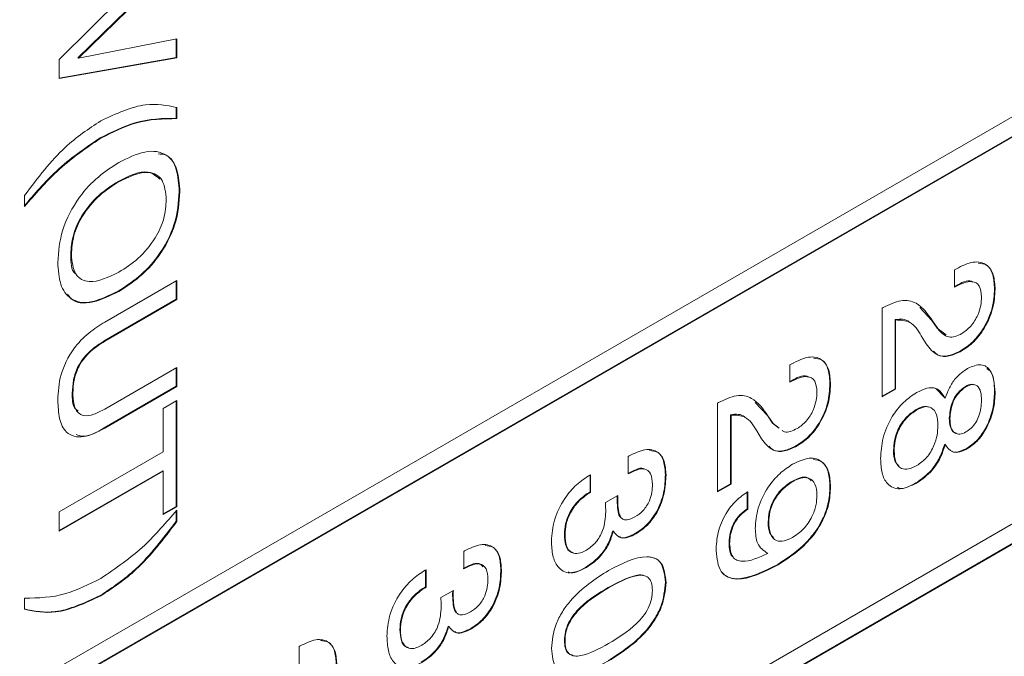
# Model space of a CAD drawing. Header units: millimetres. Extents: x 22 to 278, y 61 to 167.
# Tile 55 of 148: x 204.72 to 210.64, y 89.65 to 93.48. Entities that reach past the tile are written whole.
import ezdxf

# ---------------------------------------------------------------- set-up
doc = ezdxf.new("R2010")
doc.units = ezdxf.units.MM
doc.layers.get('0').update_dxf_attribs({"lineweight": 15})

msp = doc.modelspace()

# ---------------------------------------------------------------- linework, layer by layer
for p, q in [((193.6752, 83.0774), (215.843, 95.8746)), ((215.8394, 95.7542), (193.6716, 82.957)), ((215.843, 95.7521), (193.6752, 82.9549)), ((204.9535, 93.2418), (205.6606, 93.9431)), ((205.6571, 93.8293), (205.0651, 93.2514)), ((205.6606, 93.8273), (205.0687, 93.2494)), ((193.6752, 80.6278), (215.843, 93.425)), ((205.0687, 93.2494), (205.6606, 93.3662)), ((205.6571, 93.3655), (205.6571, 93.2542)), ((205.6606, 93.3662), (205.6606, 93.2522)), ((215.8394, 93.3046), (193.6716, 80.5074)), ((215.843, 93.3025), (193.6752, 80.5053)), ((205.6571, 93.2542), (204.9535, 93.1293)), ((205.6606, 93.2522), (204.9535, 93.1266)), ((204.9535, 93.1266), (204.9535, 93.2418)), ((205.0651, 93.2514), (205.0687, 93.2494)), ((205.6571, 93.2542), (205.6606, 93.2522)), ((205.6571, 92.9551), (205.6571, 92.8878)), ((205.6606, 92.953), (205.6606, 92.8858)), ((205.6571, 92.8878), (205.6606, 92.8858)), ((205.199, 92.7699), (205.2025, 92.7679)), ((205.3081, 92.5084), (205.3116, 92.5063)), ((204.745, 92.3572), (204.745, 92.4244)), ((205.6752, 92.4473), (205.6787, 92.4453)), ((205.0225, 92.0705), (205.026, 92.0685)), ((210.3384, 91.9762), (210.3502, 91.9829)), ((210.3384, 91.8715), (210.3384, 91.9762)), ((205.2279, 91.6624), (205.6606, 91.9122)), ((205.6571, 91.9102), (205.6571, 91.7991)), ((205.6606, 91.9122), (205.6606, 91.7971)), ((210.3428, 91.8781), (210.3384, 91.8756)), ((210.3463, 91.8761), (210.3384, 91.8715)), ((210.3428, 91.8781), (210.3463, 91.8761)), ((205.3081, 91.8489), (205.3116, 91.8468)), ((210.5796, 91.8614), (210.5832, 91.8593)), ((205.6571, 91.7991), (205.2234, 91.5487)), ((205.6606, 91.7971), (205.2269, 91.5467)), ((205.6571, 91.7991), (205.6606, 91.7971)), ((209.9033, 91.7459), (209.9088, 91.7491)), ((209.9033, 91.212), (209.9033, 91.7459)), ((210.1299, 91.7494), (210.2028, 91.6717)), ((209.9813, 91.6766), (209.9813, 91.2611)), ((209.9813, 91.6766), (209.9848, 91.6746)), ((209.9848, 91.6746), (209.9848, 91.2591)), ((210.2028, 91.6717), (210.2344, 91.6247)), ((210.2028, 91.6717), (210.2064, 91.6696)), ((210.2064, 91.6696), (210.238, 91.6226)), ((210.1681, 91.5306), (210.139, 91.5789)), ((210.2344, 91.6247), (210.2877, 91.5852)), ((210.2344, 91.6247), (210.238, 91.6226)), ((205.2234, 91.5487), (205.2269, 91.5467)), ((210.3781, 91.4902), (210.3816, 91.4881)), ((209.3485, 91.4047), (209.3602, 91.4115)), ((209.3485, 91.3), (209.3485, 91.4047)), ((205.2269, 91.1384), (205.6606, 91.3888)), ((205.6571, 91.3868), (205.6571, 91.2757)), ((205.6606, 91.3888), (205.6606, 91.2736)), ((209.3528, 91.3066), (209.3485, 91.3041)), ((209.3564, 91.3046), (209.3485, 91.3)), ((209.3528, 91.3066), (209.3564, 91.3046)), ((209.5897, 91.2899), (209.5932, 91.2879)), ((205.0316, 91.2344), (205.0351, 91.2323)), ((205.6571, 91.2757), (205.2243, 91.0259)), ((205.6606, 91.2736), (205.2279, 91.0238)), ((205.6571, 91.2757), (205.6606, 91.2736)), ((209.9813, 91.2611), (209.9033, 91.2161)), ((209.9848, 91.2591), (209.9033, 91.212)), ((209.9813, 91.2611), (209.9848, 91.2591)), ((210.2249, 91.264), (210.2799, 91.2062)), ((210.4044, 91.2751), (210.4079, 91.273)), ((210.5796, 91.241), (210.5832, 91.2389)), ((205.579, 91.1428), (205.6606, 91.1899)), ((205.6571, 91.1879), (205.6571, 90.5534)), ((205.6606, 91.1899), (205.6606, 90.5513)), ((208.9133, 91.1744), (208.9188, 91.1776)), ((208.9133, 90.6405), (208.9133, 91.1744)), ((209.1399, 91.1779), (209.2129, 91.1002)), ((210.2799, 91.2062), (210.2834, 91.2041)), ((205.579, 90.8811), (205.579, 91.1428)), ((208.9914, 91.1051), (208.9914, 90.6897)), ((208.9914, 91.1051), (208.9949, 91.1031)), ((208.9949, 91.1031), (208.9949, 90.6876)), ((210.1082, 91.1355), (210.1118, 91.1335)), ((209.2129, 91.1002), (209.2445, 91.0532)), ((209.2129, 91.1002), (209.2164, 91.0982)), ((209.2164, 91.0982), (209.248, 91.0511)), ((209.2445, 91.0532), (209.2801, 91.0268)), ((209.2445, 91.0532), (209.248, 91.0511)), ((209.248, 91.0511), (209.2836, 91.0248)), ((210.3077, 91.0831), (210.3112, 91.0811)), ((205.2243, 91.0259), (205.2279, 91.0238)), ((209.1782, 90.9591), (209.149, 91.0074)), ((210.2799, 90.9268), (210.2834, 90.9247)), ((204.9535, 90.52), (205.579, 90.8811)), ((209.3881, 90.9187), (209.3917, 90.9167)), ((209.9722, 90.8902), (209.9758, 90.8881)), ((210.4145, 90.904), (210.418, 90.902)), ((208.3766, 90.8541), (208.3814, 90.8569)), ((208.3766, 90.7494), (208.3766, 90.8541)), ((205.5755, 90.768), (204.9535, 90.4089)), ((205.579, 90.7659), (204.9535, 90.4048)), ((205.5755, 90.768), (205.579, 90.7659)), ((205.579, 90.5042), (205.579, 90.7659)), ((208.145, 90.7414), (208.15, 90.7442)), ((208.1465, 90.7422), (208.1465, 90.6416)), ((208.15, 90.7442), (208.15, 90.6395)), ((208.5997, 90.7446), (208.6033, 90.7425)), ((208.9914, 90.6897), (208.9133, 90.6446)), ((208.9949, 90.6876), (208.9133, 90.6405)), ((208.9914, 90.6897), (208.9949, 90.6876)), ((209.3605, 90.7039), (209.364, 90.7018)), ((210.1072, 90.6953), (210.1108, 90.6932)), ((208.1465, 90.6416), (208.15, 90.6395)), ((209.0911, 90.6425), (209.0911, 90.5379)), ((209.0946, 90.6405), (209.0946, 90.5358)), ((209.5897, 90.6729), (209.5932, 90.6709)), ((208.2385, 90.5762), (208.314, 90.6192)), ((208.239, 90.5726), (208.2385, 90.5762)), ((208.3096, 90.5881), (208.3132, 90.586)), ((204.9535, 90.4048), (204.9535, 90.52)), ((205.6571, 90.5534), (205.579, 90.5083)), ((205.6606, 90.5513), (205.579, 90.5042)), ((205.6571, 90.5534), (205.6606, 90.5513)), ((205.6571, 90.5266), (205.6571, 90.4649)), ((205.6606, 90.5304), (205.6606, 90.4628)), ((209.0911, 90.5379), (209.0946, 90.5358)), ((205.6571, 90.4649), (205.6606, 90.4628)), ((209.218, 90.4603), (209.2215, 90.4583)), ((208.283, 90.4054), (208.2865, 90.4033)), ((208.4187, 90.3905), (208.4222, 90.3884)), ((207.9923, 90.3838), (207.9959, 90.3818)), ((207.3867, 90.2826), (207.3915, 90.2854)), ((207.3867, 90.178), (207.3867, 90.2826)), ((208.9823, 90.3301), (208.9858, 90.3281)), ((209.2122, 90.2728), (209.2157, 90.2707)), ((207.1551, 90.1699), (207.16, 90.1727)), ((207.1565, 90.1707), (207.1565, 90.0701)), ((207.16, 90.1727), (207.16, 90.0681)), ((207.6098, 90.1731), (207.6133, 90.1711)), ((208.1208, 90.1871), (208.1244, 90.1851)), ((209.2754, 90.2046), (209.2789, 90.2025)), ((208.5997, 90.098), (208.6033, 90.096)), ((207.1565, 90.0701), (207.16, 90.0681)), ((207.2486, 90.0047), (207.3241, 90.0478)), ((208.2545, 90.0654), (208.2581, 90.0634)), ((204.745, 89.9343), (204.745, 90.0018)), ((205.199, 90.0167), (205.2025, 90.0147)), ((207.249, 90.0011), (207.2486, 90.0047)), ((207.3197, 90.0166), (207.3232, 90.0146)), ((207.0024, 89.8123), (207.0059, 89.8103)), ((207.2931, 89.8339), (207.2966, 89.8318)), ((207.4288, 89.819), (207.4323, 89.817)), ((207.9923, 89.7465), (207.9959, 89.7445)), ((206.3967, 89.7112), (206.4015, 89.7139)), ((206.3967, 89.6065), (206.3967, 89.7112))]:
    msp.add_line(p, q)
for points, knots in [([(205.2025, 92.8726), (205.2955, 92.9156), (205.4617, 92.9925), (205.5998, 92.9651), (205.6606, 92.953)], [0, 0, 0, 0, 0.55912, 1, 1, 1, 1]), ([(205.6571, 92.8878), (205.5758, 92.887), (205.4306, 92.8855), (205.2698, 92.8052), (205.199, 92.7699)], [0, 0, 0, 0, 0.55994, 1, 1, 1, 1]), ([(205.6606, 92.8858), (205.5793, 92.8849), (205.4342, 92.8834), (205.2733, 92.8032), (205.2025, 92.7679)], [0, 0, 0, 0, 0.55994, 1, 1, 1, 1]), ([(204.745, 92.4244), (204.8236, 92.5283), (204.9639, 92.7138), (205.1296, 92.824), (205.2025, 92.8726)], [0, 0, 0, 0, 0.559746, 1, 1, 1, 1]), ([(205.199, 92.7699), (205.1091, 92.7089), (204.9483, 92.5997), (204.8047, 92.4328), (204.7415, 92.3593)], [0, 0, 0, 0, 0.55939, 1, 1, 1, 1]), ([(205.2025, 92.7679), (205.1126, 92.7068), (204.9518, 92.5976), (204.8083, 92.4307), (204.745, 92.3572)], [0, 0, 0, 0, 0.55939, 1, 1, 1, 1]), ([(205.3116, 92.6215), (205.3645, 92.6481), (205.47, 92.7012), (205.6004, 92.6834), (205.6703, 92.5842), (205.6759, 92.4917), (205.6787, 92.4453)], [0, 0, 0, 0, 0.280656, 0.559563, 0.779404, 1, 1, 1, 1]), ([(205.5482, 92.6736), (205.5649, 92.6727), (205.618, 92.6698), (205.6655, 92.5834), (205.672, 92.4927), (205.6752, 92.4473)], [0, 0, 0, 0, 0.185687, 0.592146, 1, 1, 1, 1]), ([(204.9444, 92.0214), (204.9491, 92.0855), (204.9584, 92.2133), (205.0604, 92.4078), (205.1873, 92.5421), (205.2701, 92.595), (205.3116, 92.6215)], [0, 0, 0, 0, 0.2799747, 0.5585368, 0.7789397, 1, 1, 1, 1]), ([(205.5585, 92.5218), (205.5361, 92.5406), (205.4739, 92.5925), (205.3727, 92.5412), (205.3081, 92.5084)], [0, 0, 0, 0, 0.360267, 1, 1, 1, 1]), ([(205.5972, 92.3982), (205.5929, 92.4414), (205.5844, 92.5277), (205.4759, 92.5855), (205.374, 92.5364), (205.3116, 92.5063)], [0, 0, 0, 0, 0.280387, 0.559941, 1, 1, 1, 1]), ([(205.3081, 92.5084), (205.2688, 92.4832), (205.1905, 92.4331), (205.0901, 92.3156), (205.0299, 92.182), (205.025, 92.1077), (205.0225, 92.0705)], [0, 0, 0, 0, 0.280915, 0.560221, 0.779754, 1, 1, 1, 1]), ([(205.3116, 92.5063), (205.2723, 92.4812), (205.1941, 92.431), (205.0937, 92.3136), (205.0334, 92.1799), (205.0285, 92.1057), (205.026, 92.0685)], [0, 0, 0, 0, 0.280915, 0.560221, 0.779754, 1, 1, 1, 1]), ([(205.6752, 92.4473), (205.6706, 92.3833), (205.6614, 92.2557), (205.559, 92.0616), (205.4322, 91.9278), (205.3495, 91.8752), (205.3081, 91.8489)], [0, 0, 0, 0, 0.279949, 0.558467, 0.77891, 1, 1, 1, 1]), ([(205.6787, 92.4453), (205.6741, 92.3813), (205.6649, 92.2536), (205.5625, 92.0596), (205.4357, 91.9258), (205.353, 91.8732), (205.3116, 91.8468)], [0, 0, 0, 0, 0.279949, 0.558467, 0.77891, 1, 1, 1, 1]), ([(205.3116, 91.962), (205.3508, 91.987), (205.4288, 92.037), (205.5293, 92.1536), (205.5897, 92.2869), (205.5947, 92.3611), (205.5972, 92.3982)], [0, 0, 0, 0, 0.28094, 0.560286, 0.779784, 1, 1, 1, 1]), ([(205.0225, 92.0705), (205.0227, 92.0217), (205.0229, 91.968), (205.054, 91.9518), (205.0568, 91.9503)], [0, 0, 0, 0, 0.908722, 1, 1, 1, 1]), ([(205.026, 92.0685), (205.0303, 92.0254), (205.039, 91.9394), (205.1479, 91.8831), (205.2495, 91.9321), (205.3116, 91.962)], [0, 0, 0, 0, 0.280273, 0.559939, 1, 1, 1, 1]), ([(205.3116, 91.8468), (205.2588, 91.8202), (205.1535, 91.7671), (205.0233, 91.7844), (204.953, 91.8828), (204.9473, 91.9751), (204.9444, 92.0214)], [0, 0, 0, 0, 0.280679, 0.559635, 0.779405, 1, 1, 1, 1]), ([(210.3502, 91.9829), (210.3845, 91.9999), (210.4529, 92.0337), (210.5346, 92.0154), (210.5778, 91.9493), (210.5814, 91.8894), (210.5832, 91.8593)], [0, 0, 0, 0, 0.280451, 0.559362, 0.779308, 1, 1, 1, 1]), ([(210.4809, 92.0164), (210.4986, 92.0149), (210.5396, 92.0114), (210.5738, 91.9501), (210.5777, 91.891), (210.5796, 91.8614)], [0, 0, 0, 0, 0.272854, 0.635811, 1, 1, 1, 1]), ([(210.4495, 91.9018), (210.4464, 91.904), (210.4207, 91.9219), (210.3793, 91.8986), (210.3428, 91.8781)], [0, 0, 0, 0, 0.120484, 1, 1, 1, 1]), ([(210.5016, 91.8147), (210.4993, 91.8383), (210.4947, 91.8855), (210.4362, 91.9185), (210.3804, 91.8922), (210.3463, 91.8761)], [0, 0, 0, 0, 0.280567, 0.5602644, 1, 1, 1, 1]), ([(205.3081, 91.8489), (205.2562, 91.8234), (205.1528, 91.7726), (205.0389, 91.7734), (205.009, 91.821), (205.0037, 91.8295)], [0, 0, 0, 0, 0.45283, 0.90288, 1, 1, 1, 1]), ([(210.5796, 91.8614), (210.5773, 91.8236), (210.5727, 91.7481), (210.5227, 91.6315), (210.4524, 91.5399), (210.4029, 91.5068), (210.3781, 91.4902)], [0, 0, 0, 0, 0.28044, 0.559681, 0.779592, 1, 1, 1, 1]), ([(210.5832, 91.8593), (210.5808, 91.8215), (210.5762, 91.7461), (210.5262, 91.6295), (210.456, 91.5379), (210.4064, 91.5047), (210.3816, 91.4881)], [0, 0, 0, 0, 0.28044, 0.559681, 0.779592, 1, 1, 1, 1]), ([(210.3823, 91.5932), (210.4012, 91.6064), (210.439, 91.6327), (210.4795, 91.6993), (210.4991, 91.7622), (210.5008, 91.7972), (210.5016, 91.8147)], [0, 0, 0, 0, 0.27961, 0.558548, 0.779048, 1, 1, 1, 1]), ([(209.9088, 91.7491), (209.9456, 91.7671), (210.0191, 91.8031), (210.1306, 91.7782), (210.1776, 91.7109), (210.2064, 91.6696)], [0, 0, 0, 0, 0.279996, 0.559198, 1, 1, 1, 1]), ([(204.9444, 91.1931), (204.947, 91.2429), (204.9521, 91.3421), (205.0281, 91.4983), (205.1302, 91.6009), (205.1953, 91.6419), (205.2279, 91.6624)], [0, 0, 0, 0, 0.280565, 0.558332, 0.778736, 1, 1, 1, 1]), ([(210.0686, 91.6587), (210.0673, 91.6602), (210.0481, 91.6834), (210.0136, 91.6799), (209.9813, 91.6766)], [0, 0, 0, 0, 0.063271, 1, 1, 1, 1]), ([(210.139, 91.5789), (210.1189, 91.6123), (210.0832, 91.6717), (210.0148, 91.6737), (209.9848, 91.6746)], [0, 0, 0, 0, 0.562606, 1, 1, 1, 1]), ([(210.238, 91.6226), (210.2573, 91.6001), (210.2844, 91.5686), (210.3419, 91.573), (210.3688, 91.5865), (210.3823, 91.5932)], [0, 0, 0, 0, 0.558127, 0.779013, 1, 1, 1, 1]), ([(205.2234, 91.5487), (205.1953, 91.5311), (205.1396, 91.4962), (205.0668, 91.4089), (205.035, 91.3124), (205.0327, 91.2604), (205.0316, 91.2344)], [0, 0, 0, 0, 0.281156, 0.559289, 0.779022, 1, 1, 1, 1]), ([(205.2269, 91.5467), (205.1989, 91.5291), (205.1432, 91.4941), (205.0703, 91.4068), (205.0385, 91.3104), (205.0362, 91.2584), (205.0351, 91.2323)], [0, 0, 0, 0, 0.281156, 0.559289, 0.779022, 1, 1, 1, 1]), ([(210.3816, 91.4881), (210.3562, 91.4758), (210.3053, 91.4511), (210.2241, 91.4588), (210.1894, 91.5034), (210.1681, 91.5306)], [0, 0, 0, 0, 0.280291, 0.560216, 1, 1, 1, 1]), ([(210.3781, 91.4902), (210.3528, 91.4782), (210.3024, 91.4542), (210.2423, 91.455), (210.2205, 91.4795), (210.213, 91.4879)], [0, 0, 0, 0, 0.396594, 0.792671, 1, 1, 1, 1]), ([(209.3602, 91.4115), (209.3945, 91.4284), (209.4629, 91.4622), (209.5446, 91.4439), (209.5879, 91.3779), (209.5914, 91.3179), (209.5932, 91.2879)], [0, 0, 0, 0, 0.280451, 0.559362, 0.779308, 1, 1, 1, 1]), ([(209.491, 91.4449), (209.5086, 91.4434), (209.5497, 91.4399), (209.5838, 91.3787), (209.5877, 91.3195), (209.5897, 91.2899)], [0, 0, 0, 0, 0.272854, 0.635811, 1, 1, 1, 1]), ([(210.418, 91.3835), (210.4459, 91.3951), (210.5019, 91.4181), (210.5717, 91.3658), (210.5788, 91.287), (210.5832, 91.2389)], [0, 0, 0, 0, 0.27964, 0.559965, 1, 1, 1, 1]), ([(209.4595, 91.3304), (209.4564, 91.3325), (209.4308, 91.3504), (209.3893, 91.3271), (209.3528, 91.3066)], [0, 0, 0, 0, 0.1204839, 1, 1, 1, 1]), ([(210.2834, 91.2041), (210.2908, 91.2248), (210.3054, 91.2662), (210.3508, 91.3368), (210.3926, 91.3658), (210.418, 91.3835)], [0, 0, 0, 0, 0.281037, 0.561354, 1, 1, 1, 1]), ([(210.5325, 91.3818), (210.5388, 91.3782), (210.5763, 91.3573), (210.5781, 91.2938), (210.5796, 91.241)], [0, 0, 0, 0, 0.168547, 1, 1, 1, 1]), ([(209.5116, 91.2432), (209.5093, 91.2669), (209.5047, 91.3141), (209.4463, 91.347), (209.3905, 91.3207), (209.3564, 91.3046)], [0, 0, 0, 0, 0.280567, 0.560264, 1, 1, 1, 1]), ([(209.5897, 91.2899), (209.5874, 91.2521), (209.5827, 91.1766), (209.5328, 91.0601), (209.4625, 90.9685), (209.4129, 90.9353), (209.3881, 90.9187)], [0, 0, 0, 0, 0.2804405, 0.5596806, 0.7795919, 1, 1, 1, 1]), ([(209.5932, 91.2879), (209.5909, 91.2501), (209.5862, 91.1746), (209.5363, 91.058), (209.466, 90.9664), (209.4165, 90.9333), (209.3917, 90.9167)], [0, 0, 0, 0, 0.2804405, 0.5596806, 0.7795919, 1, 1, 1, 1]), ([(210.4558, 91.2846), (210.451, 91.2865), (210.4366, 91.2922), (210.4174, 91.282), (210.4044, 91.2751)], [0, 0, 0, 0, 0.329084, 1, 1, 1, 1]), ([(210.5016, 91.191), (210.5007, 91.2089), (210.499, 91.2445), (210.4795, 91.2808), (210.4456, 91.2911), (210.4205, 91.2791), (210.4079, 91.273)], [0, 0, 0, 0, 0.281051, 0.5604991, 0.7799093, 1, 1, 1, 1]), ([(205.0316, 91.2344), (205.0315, 91.2002), (205.0314, 91.1524), (205.0584, 91.1341), (205.0661, 91.1289)], [0, 0, 0, 0, 0.713208, 1, 1, 1, 1]), ([(205.0351, 91.2323), (205.0368, 91.2007), (205.0401, 91.1377), (205.0919, 91.0921), (205.1611, 91.1038), (205.2049, 91.1269), (205.2269, 91.1384)], [0, 0, 0, 0, 0.280597, 0.558183, 0.778693, 1, 1, 1, 1]), ([(208.9188, 91.1776), (208.9556, 91.1956), (209.0291, 91.2316), (209.1407, 91.2067), (209.1877, 91.1394), (209.2164, 91.0982)], [0, 0, 0, 0, 0.279996, 0.559198, 1, 1, 1, 1]), ([(209.3924, 91.0218), (209.4113, 91.0349), (209.449, 91.0612), (209.4896, 91.1278), (209.5092, 91.1907), (209.5108, 91.2257), (209.5116, 91.2432)], [0, 0, 0, 0, 0.2796101, 0.558548, 0.779048, 1, 1, 1, 1]), ([(209.8942, 90.8412), (209.8966, 90.8817), (209.9013, 90.9624), (209.9547, 91.0878), (210.0311, 91.1848), (210.0842, 91.22), (210.1108, 91.2376)], [0, 0, 0, 0, 0.280486, 0.559574, 0.779479, 1, 1, 1, 1]), ([(210.1108, 91.2376), (210.1315, 91.2479), (210.1729, 91.2686), (210.242, 91.2692), (210.2678, 91.2288), (210.2834, 91.2041)], [0, 0, 0, 0, 0.281291, 0.561761, 1, 1, 1, 1]), ([(210.4044, 91.2751), (210.3883, 91.2634), (210.3561, 91.24), (210.3146, 91.1641), (210.3103, 91.1138), (210.3077, 91.0831)], [0, 0, 0, 0, 0.280025, 0.560304, 1, 1, 1, 1]), ([(210.4079, 91.273), (210.3919, 91.2613), (210.3597, 91.2379), (210.3181, 91.1621), (210.3138, 91.1118), (210.3112, 91.0811)], [0, 0, 0, 0, 0.280025, 0.560304, 1, 1, 1, 1]), ([(210.5796, 91.241), (210.5779, 91.2077), (210.5746, 91.1412), (210.5379, 91.0385), (210.4806, 90.9505), (210.4365, 90.9195), (210.4145, 90.904)], [0, 0, 0, 0, 0.280879, 0.560627, 0.780313, 1, 1, 1, 1]), ([(210.5832, 91.2389), (210.5815, 91.2056), (210.5781, 91.1392), (210.5415, 91.0364), (210.4841, 90.9485), (210.4401, 90.9175), (210.418, 90.902)], [0, 0, 0, 0, 0.280879, 0.560627, 0.780313, 1, 1, 1, 1]), ([(205.2279, 91.0238), (205.1844, 91.0017), (205.0979, 90.9577), (204.9941, 90.9835), (204.9495, 91.0785), (204.9461, 91.1548), (204.9444, 91.1931)], [0, 0, 0, 0, 0.28063, 0.558736, 0.77891, 1, 1, 1, 1]), ([(210.4079, 91.0009), (210.4186, 91.0079), (210.4398, 91.022), (210.468, 91.0574), (210.4969, 91.117), (210.4996, 91.1605), (210.5016, 91.191)], [0, 0, 0, 0, 0.1872321, 0.3740206, 0.5611578, 1, 1, 1, 1]), ([(209.0786, 91.0872), (209.0774, 91.0887), (209.0582, 91.1119), (209.0237, 91.1084), (208.9914, 91.1051)], [0, 0, 0, 0, 0.063271, 1, 1, 1, 1]), ([(209.149, 91.0074), (209.1289, 91.0408), (209.0933, 91.1002), (209.0248, 91.1022), (208.9949, 91.1031)], [0, 0, 0, 0, 0.562606, 1, 1, 1, 1]), ([(210.1082, 91.1355), (210.0871, 91.1212), (210.0449, 91.0927), (209.9977, 91.0196), (209.975, 90.9489), (209.9732, 90.9098), (209.9722, 90.8902)], [0, 0, 0, 0, 0.279995, 0.558696, 0.778998, 1, 1, 1, 1]), ([(210.1118, 91.1335), (210.0906, 91.1192), (210.0484, 91.0906), (210.0012, 91.0176), (209.9785, 90.9469), (209.9767, 90.9077), (209.9758, 90.8881)], [0, 0, 0, 0, 0.279995, 0.558696, 0.778998, 1, 1, 1, 1]), ([(210.1831, 91.1502), (210.1741, 91.1526), (210.1522, 91.1587), (210.1246, 91.1441), (210.1082, 91.1355)], [0, 0, 0, 0, 0.406738, 1, 1, 1, 1]), ([(210.2387, 91.0399), (210.2374, 91.0627), (210.2349, 91.1082), (210.2054, 91.15), (210.1599, 91.1571), (210.1278, 91.1414), (210.1118, 91.1335)], [0, 0, 0, 0, 0.280768, 0.559835, 0.779576, 1, 1, 1, 1]), ([(210.3077, 91.0831), (210.3088, 91.0655), (210.311, 91.0303), (210.3282, 90.9978), (210.3466, 90.9947), (210.3515, 90.9938)], [0, 0, 0, 0, 0.42316, 0.844403, 1, 1, 1, 1]), ([(210.3112, 91.0811), (210.3122, 91.0631), (210.3142, 91.0273), (210.3362, 90.9936), (210.37, 90.9831), (210.3953, 90.9949), (210.4079, 91.0009)], [0, 0, 0, 0, 0.280791, 0.560312, 0.779949, 1, 1, 1, 1]), ([(205.2243, 91.0259), (205.1791, 90.9998), (205.1154, 90.963), (205.0681, 90.9814), (205.0543, 90.9867)], [0, 0, 0, 0, 0.709021, 1, 1, 1, 1]), ([(209.3013, 91.0117), (209.3056, 91.0076), (209.3182, 90.9958), (209.3524, 91.0025), (209.379, 91.0153), (209.3924, 91.0218)], [0, 0, 0, 0, 0.207338, 0.60358, 1, 1, 1, 1]), ([(210.1118, 90.7985), (210.1323, 90.8128), (210.1735, 90.8415), (210.2166, 90.9149), (210.2362, 90.9829), (210.2379, 91.0209), (210.2387, 91.0399)], [0, 0, 0, 0, 0.279546, 0.558276, 0.778819, 1, 1, 1, 1]), ([(209.3917, 90.9167), (209.3662, 90.9043), (209.3154, 90.8796), (209.2342, 90.8873), (209.1994, 90.9319), (209.1782, 90.9591)], [0, 0, 0, 0, 0.2802912, 0.560216, 1, 1, 1, 1]), ([(210.2799, 90.9268), (210.2709, 90.9), (210.253, 90.8465), (210.1938, 90.7556), (210.1401, 90.7181), (210.1072, 90.6953)], [0, 0, 0, 0, 0.280919, 0.561169, 1, 1, 1, 1]), ([(210.2834, 90.9247), (210.2745, 90.8979), (210.2565, 90.8444), (210.1974, 90.7535), (210.1436, 90.7161), (210.1108, 90.6932)], [0, 0, 0, 0, 0.280919, 0.561169, 1, 1, 1, 1]), ([(210.418, 90.902), (210.4021, 90.8939), (210.3702, 90.8778), (210.3171, 90.877), (210.2962, 90.9067), (210.2834, 90.9247)], [0, 0, 0, 0, 0.281152, 0.561484, 1, 1, 1, 1]), ([(208.3814, 90.8569), (208.4138, 90.8728), (208.4784, 90.9044), (208.5557, 90.8881), (208.5979, 90.8274), (208.6015, 90.7709), (208.6033, 90.7425)], [0, 0, 0, 0, 0.280391, 0.559399, 0.779365, 1, 1, 1, 1]), ([(208.5047, 90.8889), (208.5214, 90.8877), (208.5604, 90.8847), (208.5939, 90.8283), (208.5978, 90.7725), (208.5997, 90.7446)], [0, 0, 0, 0, 0.273793, 0.636346, 1, 1, 1, 1]), ([(209.3881, 90.9187), (209.3629, 90.9067), (209.3125, 90.8828), (209.2523, 90.8836), (209.2305, 90.908), (209.223, 90.9164)], [0, 0, 0, 0, 0.3965945, 0.7926705, 1, 1, 1, 1]), ([(209.9722, 90.8902), (209.9729, 90.8655), (209.974, 90.8249), (209.9958, 90.8056), (210.0043, 90.798)], [0, 0, 0, 0, 0.607643, 1, 1, 1, 1]), ([(209.9758, 90.8881), (209.9772, 90.8645), (209.9801, 90.8174), (210.0138, 90.7778), (210.062, 90.7737), (210.0952, 90.7902), (210.1118, 90.7985)], [0, 0, 0, 0, 0.280468, 0.559562, 0.779464, 1, 1, 1, 1]), ([(210.4145, 90.904), (210.3989, 90.8965), (210.3677, 90.8816), (210.333, 90.875), (210.3228, 90.8854), (210.322, 90.8863)], [0, 0, 0, 0, 0.478892, 0.956389, 1, 1, 1, 1]), ([(209.1399, 90.42), (209.143, 90.4604), (209.1491, 90.5412), (209.209, 90.664), (209.2862, 90.7555), (209.3386, 90.7898), (209.3649, 90.807)], [0, 0, 0, 0, 0.279949, 0.559125, 0.779309, 1, 1, 1, 1]), ([(209.3649, 90.807), (209.3993, 90.8232), (209.4681, 90.8555), (209.5463, 90.829), (209.5878, 90.7612), (209.5914, 90.701), (209.5932, 90.6709)], [0, 0, 0, 0, 0.27995, 0.559068, 0.779241, 1, 1, 1, 1]), ([(209.4881, 90.8365), (209.5075, 90.8333), (209.5497, 90.8265), (209.5838, 90.7621), (209.5877, 90.7027), (209.5897, 90.6729)], [0, 0, 0, 0, 0.297825, 0.648446, 1, 1, 1, 1]), ([(210.1108, 90.6932), (210.0767, 90.6774), (210.0087, 90.6458), (209.9346, 90.6795), (209.8986, 90.7516), (209.8957, 90.8113), (209.8942, 90.8412)], [0, 0, 0, 0, 0.279707, 0.55861, 0.779038, 1, 1, 1, 1]), ([(208.4714, 90.7773), (208.4699, 90.7786), (208.4581, 90.7883), (208.4206, 90.7751), (208.3889, 90.7594), (208.3731, 90.7515)], [0, 0, 0, 0, 0.067204, 0.532793, 1, 1, 1, 1]), ([(208.5217, 90.6855), (208.5201, 90.7087), (208.5171, 90.755), (208.4762, 90.7844), (208.4253, 90.7751), (208.3929, 90.758), (208.3766, 90.7494)], [0, 0, 0, 0, 0.280224, 0.558001, 0.778617, 1, 1, 1, 1]), ([(207.9143, 90.345), (207.9172, 90.3864), (207.9231, 90.4691), (207.9843, 90.5957), (208.0642, 90.6889), (208.1181, 90.7239), (208.145, 90.7414)], [0, 0, 0, 0, 0.280115, 0.559017, 0.779197, 1, 1, 1, 1]), ([(208.5997, 90.7446), (208.5982, 90.7091), (208.595, 90.6385), (208.5553, 90.5272), (208.4894, 90.4375), (208.4423, 90.4062), (208.4187, 90.3905)], [0, 0, 0, 0, 0.280903, 0.56016, 0.779706, 1, 1, 1, 1]), ([(208.6033, 90.7425), (208.6017, 90.7071), (208.5986, 90.6364), (208.5588, 90.5252), (208.4929, 90.4355), (208.4458, 90.4041), (208.4222, 90.3884)], [0, 0, 0, 0, 0.280903, 0.56016, 0.779706, 1, 1, 1, 1]), ([(209.3605, 90.7039), (209.3393, 90.6897), (209.2971, 90.6614), (209.2477, 90.591), (209.2214, 90.5197), (209.2191, 90.4801), (209.218, 90.4603)], [0, 0, 0, 0, 0.280273, 0.559272, 0.7793, 1, 1, 1, 1]), ([(209.364, 90.7018), (209.3429, 90.6876), (209.3007, 90.6593), (209.2512, 90.5889), (209.2249, 90.5176), (209.2227, 90.4781), (209.2215, 90.4583)], [0, 0, 0, 0, 0.280273, 0.559272, 0.7793, 1, 1, 1, 1]), ([(209.477, 90.7068), (209.4707, 90.714), (209.455, 90.7323), (209.4111, 90.7288), (209.3774, 90.7122), (209.3605, 90.7039)], [0, 0, 0, 0, 0.246747, 0.622944, 1, 1, 1, 1]), ([(209.5116, 90.6212), (209.5097, 90.6452), (209.5058, 90.6933), (209.466, 90.7275), (209.4153, 90.7276), (209.3811, 90.7104), (209.364, 90.7018)], [0, 0, 0, 0, 0.279985, 0.558971, 0.779234, 1, 1, 1, 1]), ([(210.1072, 90.6953), (210.0714, 90.6751), (210.0283, 90.651), (209.9985, 90.6656), (209.9935, 90.668)], [0, 0, 0, 0, 0.833751, 1, 1, 1, 1]), ([(208.1465, 90.6416), (208.124, 90.6264), (208.0792, 90.5961), (208.0239, 90.5237), (207.9957, 90.447), (207.9935, 90.4049), (207.9923, 90.3838)], [0, 0, 0, 0, 0.2806915, 0.5594019, 0.7792757, 1, 1, 1, 1]), ([(208.15, 90.6395), (208.1275, 90.6243), (208.0827, 90.594), (208.0274, 90.5217), (207.9992, 90.4449), (207.997, 90.4028), (207.9959, 90.3818)], [0, 0, 0, 0, 0.2806915, 0.5594019, 0.7792757, 1, 1, 1, 1]), ([(208.4167, 90.4899), (208.4336, 90.5012), (208.4672, 90.5237), (208.5044, 90.583), (208.5198, 90.6389), (208.521, 90.6699), (208.5217, 90.6855)], [0, 0, 0, 0, 0.279973, 0.558282, 0.778793, 1, 1, 1, 1]), ([(208.9042, 90.2864), (208.9063, 90.3223), (208.9104, 90.394), (208.9564, 90.5057), (209.0237, 90.5931), (209.071, 90.6247), (209.0946, 90.6405)], [0, 0, 0, 0, 0.280577, 0.559701, 0.779575, 1, 1, 1, 1]), ([(209.5897, 90.6729), (209.5878, 90.639), (209.584, 90.5713), (209.5413, 90.4583), (209.4403, 90.3127), (209.3433, 90.2491), (209.2754, 90.2046)], [0, 0, 0, 0, 0.187322, 0.37406, 0.561042, 1, 1, 1, 1]), ([(209.5932, 90.6709), (209.5913, 90.637), (209.5876, 90.5692), (209.5448, 90.4562), (209.4438, 90.3106), (209.3469, 90.2471), (209.2789, 90.2025)], [0, 0, 0, 0, 0.187322, 0.37406, 0.561042, 1, 1, 1, 1]), ([(208.2407, 90.5213), (208.2404, 90.5309), (208.2401, 90.5482), (208.2393, 90.5652), (208.239, 90.5726)], [0, 0, 0, 0, 0.559986, 1, 1, 1, 1]), ([(208.3103, 90.6171), (208.3101, 90.6123), (208.3097, 90.6025), (208.3097, 90.5929), (208.3096, 90.5881)], [0, 0, 0, 0, 0.497659, 1, 1, 1, 1]), ([(208.3096, 90.5881), (208.3103, 90.5698), (208.3117, 90.5334), (208.3193, 90.4961), (208.3313, 90.487), (208.3327, 90.486)], [0, 0, 0, 0, 0.470715, 0.939441, 1, 1, 1, 1]), ([(208.314, 90.6192), (208.3137, 90.613), (208.3132, 90.6018), (208.3132, 90.5909), (208.3132, 90.586)], [0, 0, 0, 0, 0.5599977, 1, 1, 1, 1]), ([(208.3132, 90.586), (208.3137, 90.5675), (208.3146, 90.5305), (208.326, 90.4904), (208.3469, 90.4728), (208.3754, 90.4694), (208.4002, 90.4817), (208.4167, 90.4899)], [0, 0, 0, 0, 0.250796, 0.500532, 0.62557, 0.750579, 1, 1, 1, 1]), ([(209.3649, 90.367), (209.3869, 90.3818), (209.4309, 90.4113), (209.482, 90.4853), (209.5084, 90.5595), (209.5105, 90.6006), (209.5116, 90.6212)], [0, 0, 0, 0, 0.280163, 0.559091, 0.779276, 1, 1, 1, 1]), ([(205.2025, 90.1194), (205.2925, 90.1806), (205.4534, 90.29), (205.5973, 90.4569), (205.6606, 90.5304)], [0, 0, 0, 0, 0.559388, 1, 1, 1, 1]), ([(208.1249, 90.2901), (208.1446, 90.3038), (208.1837, 90.3313), (208.2346, 90.4238), (208.2384, 90.4843), (208.2407, 90.5213)], [0, 0, 0, 0, 0.280253, 0.559686, 1, 1, 1, 1]), ([(209.0911, 90.5379), (209.0735, 90.5252), (209.0384, 90.5), (209.0013, 90.4373), (208.9844, 90.3789), (208.983, 90.3464), (208.9823, 90.3301)], [0, 0, 0, 0, 0.279747, 0.558512, 0.77895, 1, 1, 1, 1]), ([(209.0946, 90.5358), (209.077, 90.5232), (209.0419, 90.4979), (209.0048, 90.4353), (208.988, 90.3769), (208.9865, 90.3444), (208.9858, 90.3281)], [0, 0, 0, 0, 0.279747, 0.558512, 0.77895, 1, 1, 1, 1]), ([(205.6571, 90.4649), (205.5784, 90.361), (205.4379, 90.1753), (205.272, 90.0652), (205.199, 90.0167)], [0, 0, 0, 0, 0.5597383, 1, 1, 1, 1]), ([(205.6606, 90.4628), (205.582, 90.3589), (205.4414, 90.1733), (205.2756, 90.0632), (205.2025, 90.0147)], [0, 0, 0, 0, 0.5597383, 1, 1, 1, 1]), ([(209.218, 90.4603), (209.2187, 90.4345), (209.2199, 90.3932), (209.2422, 90.3739), (209.2506, 90.3667)], [0, 0, 0, 0, 0.624455, 1, 1, 1, 1]), ([(209.2215, 90.4583), (209.2231, 90.4337), (209.2263, 90.3846), (209.2621, 90.344), (209.3129, 90.3409), (209.3475, 90.3583), (209.3649, 90.367)], [0, 0, 0, 0, 0.28047, 0.559328, 0.779293, 1, 1, 1, 1]), ([(208.283, 90.4054), (208.2749, 90.3801), (208.2587, 90.3295), (208.2025, 90.2438), (208.1518, 90.2086), (208.1208, 90.1871)], [0, 0, 0, 0, 0.280899, 0.561106, 1, 1, 1, 1]), ([(208.2865, 90.4033), (208.2784, 90.378), (208.2623, 90.3275), (208.206, 90.2418), (208.1553, 90.2066), (208.1244, 90.1851)], [0, 0, 0, 0, 0.280899, 0.561106, 1, 1, 1, 1]), ([(208.4222, 90.3884), (208.4066, 90.3805), (208.3754, 90.3645), (208.3218, 90.3592), (208.2999, 90.3866), (208.2865, 90.4033)], [0, 0, 0, 0, 0.281418, 0.562234, 1, 1, 1, 1]), ([(208.4187, 90.3905), (208.4033, 90.383), (208.3726, 90.368), (208.3361, 90.3593), (208.3244, 90.3705), (208.3222, 90.3727)], [0, 0, 0, 0, 0.447583, 0.894208, 1, 1, 1, 1]), ([(209.2157, 90.2707), (209.191, 90.2872), (209.1468, 90.3168), (209.142, 90.3884), (209.1399, 90.42)], [0, 0, 0, 0, 0.558275, 1, 1, 1, 1]), ([(208.1244, 90.1851), (208.0902, 90.1698), (208.0219, 90.1392), (207.9513, 90.18), (207.9185, 90.2551), (207.9157, 90.315), (207.9143, 90.345)], [0, 0, 0, 0, 0.279361, 0.558332, 0.778914, 1, 1, 1, 1]), ([(207.9923, 90.3838), (207.9939, 90.3614), (207.9969, 90.3168), (208.0189, 90.2783), (208.0406, 90.277), (208.0444, 90.2767)], [0, 0, 0, 0, 0.452328, 0.902129, 1, 1, 1, 1]), ([(207.9959, 90.3818), (207.9972, 90.3588), (207.9998, 90.3131), (208.0305, 90.2723), (208.0766, 90.2661), (208.1088, 90.2821), (208.1249, 90.2901)], [0, 0, 0, 0, 0.280656, 0.559744, 0.779511, 1, 1, 1, 1]), ([(207.3915, 90.2854), (207.4239, 90.3013), (207.4884, 90.333), (207.5658, 90.3166), (207.608, 90.2559), (207.6115, 90.1994), (207.6133, 90.1711)], [0, 0, 0, 0, 0.280391, 0.559399, 0.779365, 1, 1, 1, 1]), ([(207.5147, 90.3174), (207.5315, 90.3162), (207.5704, 90.3132), (207.604, 90.2568), (207.6078, 90.201), (207.6098, 90.1731)], [0, 0, 0, 0, 0.2737931, 0.6363455, 1, 1, 1, 1]), ([(209.2789, 90.2025), (209.1911, 90.158), (209.0812, 90.1023), (208.9746, 90.1249), (208.9175, 90.1685), (208.9095, 90.2393), (208.9042, 90.2864)], [0, 0, 0, 0, 0.499343, 0.62518, 0.750854, 1, 1, 1, 1]), ([(208.9823, 90.3301), (208.9841, 90.2993), (208.9862, 90.2639), (209.006, 90.249), (209.0085, 90.2471)], [0, 0, 0, 0, 0.871469, 1, 1, 1, 1]), ([(208.9858, 90.3281), (208.989, 90.299), (208.9937, 90.2552), (209.0286, 90.228), (209.0948, 90.215), (209.162, 90.246), (209.2157, 90.2707)], [0, 0, 0, 0, 0.248865, 0.374362, 0.500012, 1, 1, 1, 1]), ([(207.5022, 90.1904), (207.4946, 90.1983), (207.4773, 90.2163), (207.4313, 90.2049), (207.3992, 90.1883), (207.3831, 90.18)], [0, 0, 0, 0, 0.284474, 0.641616, 1, 1, 1, 1]), ([(208.2581, 90.168), (208.3386, 90.2098), (208.4395, 90.262), (208.5387, 90.2442), (208.5914, 90.2044), (208.5985, 90.1393), (208.6033, 90.096)], [0, 0, 0, 0, 0.499613, 0.625369, 0.750951, 1, 1, 1, 1]), ([(208.507, 90.248), (208.5161, 90.2468), (208.5419, 90.2433), (208.5875, 90.2054), (208.5948, 90.1409), (208.5997, 90.098)], [0, 0, 0, 0, 0.153962, 0.437568, 1, 1, 1, 1]), ([(206.9243, 89.7735), (206.9273, 89.8149), (206.9331, 89.8976), (206.9944, 90.0242), (207.0743, 90.1174), (207.1281, 90.1524), (207.1551, 90.1699)], [0, 0, 0, 0, 0.280115, 0.559017, 0.779197, 1, 1, 1, 1]), ([(207.5317, 90.114), (207.5302, 90.1372), (207.5271, 90.1835), (207.4862, 90.2129), (207.4353, 90.2036), (207.4029, 90.1865), (207.3867, 90.178)], [0, 0, 0, 0, 0.280224, 0.558001, 0.778617, 1, 1, 1, 1]), ([(207.6098, 90.1731), (207.6082, 90.1377), (207.6051, 90.067), (207.5653, 89.9557), (207.4994, 89.866), (207.4523, 89.8347), (207.4288, 89.819)], [0, 0, 0, 0, 0.280903, 0.56016, 0.779706, 1, 1, 1, 1]), ([(207.6133, 90.1711), (207.6118, 90.1356), (207.6086, 90.0649), (207.5689, 89.9537), (207.503, 89.864), (207.4559, 89.8326), (207.4323, 89.817)], [0, 0, 0, 0, 0.280903, 0.56016, 0.779706, 1, 1, 1, 1]), ([(207.9143, 89.6982), (207.9189, 89.7469), (207.9258, 89.82), (207.9783, 89.9204), (208.077, 90.0529), (208.1777, 90.1169), (208.2581, 90.168)], [0, 0, 0, 0, 0.249143, 0.374733, 0.500472, 1, 1, 1, 1]), ([(208.1208, 90.1871), (208.0844, 90.1666), (208.044, 90.1438), (208.0174, 90.1588), (208.0147, 90.1602)], [0, 0, 0, 0, 0.901499, 1, 1, 1, 1]), ([(209.2754, 90.2046), (209.1882, 90.1608), (209.0791, 90.106), (208.9721, 90.1251), (208.9481, 90.1489), (208.9369, 90.16)], [0, 0, 0, 0, 0.6788, 0.84986, 1, 1, 1, 1]), ([(204.745, 90.0018), (204.8262, 90.0028), (204.9713, 90.0046), (205.1319, 90.0843), (205.2025, 90.1194)], [0, 0, 0, 0, 0.55997, 1, 1, 1, 1]), ([(207.4268, 89.9184), (207.4436, 89.9297), (207.4773, 89.9523), (207.5144, 90.0115), (207.5298, 90.0674), (207.5311, 90.0985), (207.5317, 90.114)], [0, 0, 0, 0, 0.279973, 0.558282, 0.778793, 1, 1, 1, 1]), ([(208.4667, 90.1379), (208.4647, 90.1388), (208.4523, 90.1446), (208.3813, 90.1323), (208.3108, 90.0951), (208.2545, 90.0654)], [0, 0, 0, 0, 0.0352706, 0.2285463, 1, 1, 1, 1]), ([(208.5997, 90.098), (208.5951, 90.0492), (208.588, 89.9757), (208.5356, 89.8747), (208.4364, 89.7417), (208.3353, 89.6772), (208.2545, 89.6257)], [0, 0, 0, 0, 0.249141, 0.374724, 0.500475, 1, 1, 1, 1]), ([(208.5217, 90.048), (208.5207, 90.0638), (208.5187, 90.0954), (208.4984, 90.1283), (208.4654, 90.141), (208.3868, 90.1343), (208.3153, 90.0949), (208.2581, 90.0634)], [0, 0, 0, 0, 0.12508, 0.249871, 0.374795, 0.50005, 1, 1, 1, 1]), ([(208.6033, 90.096), (208.5986, 90.0471), (208.5916, 89.9736), (208.5391, 89.8727), (208.4399, 89.7396), (208.3388, 89.6752), (208.2581, 89.6237)], [0, 0, 0, 0, 0.249141, 0.374724, 0.500475, 1, 1, 1, 1]), ([(207.1565, 90.0701), (207.134, 90.0549), (207.0892, 90.0246), (207.0339, 89.9522), (207.0057, 89.8755), (207.0035, 89.8334), (207.0024, 89.8123)], [0, 0, 0, 0, 0.280691, 0.559402, 0.779276, 1, 1, 1, 1]), ([(207.16, 90.0681), (207.1376, 90.0528), (207.0928, 90.0225), (207.0375, 89.9502), (207.0093, 89.8734), (207.007, 89.8314), (207.0059, 89.8103)], [0, 0, 0, 0, 0.280691, 0.559402, 0.779276, 1, 1, 1, 1]), ([(207.3204, 90.0457), (207.3202, 90.0408), (207.3197, 90.031), (207.3197, 90.0214), (207.3197, 90.0166)], [0, 0, 0, 0, 0.497659, 1, 1, 1, 1]), ([(207.3241, 90.0478), (207.3238, 90.0415), (207.3233, 90.0303), (207.3232, 90.0194), (207.3232, 90.0146)], [0, 0, 0, 0, 0.5599977, 1, 1, 1, 1]), ([(208.2545, 90.0654), (208.1975, 90.031), (208.1262, 89.988), (208.0481, 89.9041), (208.0153, 89.8532), (207.9952, 89.7971), (207.9933, 89.7634), (207.9923, 89.7465)], [0, 0, 0, 0, 0.4998945, 0.6251522, 0.7500763, 0.8748793, 1, 1, 1, 1]), ([(208.2581, 90.0634), (208.2011, 90.029), (208.1298, 89.986), (208.0517, 89.902), (208.0189, 89.8512), (207.9987, 89.795), (207.9968, 89.7614), (207.9959, 89.7445)], [0, 0, 0, 0, 0.4998945, 0.6251522, 0.7500763, 0.8748793, 1, 1, 1, 1]), ([(208.2581, 89.7284), (208.3153, 89.7629), (208.3868, 89.8062), (208.4656, 89.8898), (208.4987, 89.9409), (208.5189, 89.9973), (208.5207, 90.0311), (208.5217, 90.048)], [0, 0, 0, 0, 0.4999047, 0.6251667, 0.7500876, 0.8748731, 1, 1, 1, 1]), ([(205.199, 90.0167), (205.1062, 89.9739), (204.9402, 89.8972), (204.8023, 89.9243), (204.7415, 89.9363)], [0, 0, 0, 0, 0.559117, 1, 1, 1, 1]), ([(205.2025, 90.0147), (205.1097, 89.9718), (204.9437, 89.8952), (204.8058, 89.9223), (204.745, 89.9343)], [0, 0, 0, 0, 0.559117, 1, 1, 1, 1]), ([(207.2507, 89.9498), (207.2505, 89.9594), (207.2501, 89.9767), (207.2493, 89.9937), (207.249, 90.0011)], [0, 0, 0, 0, 0.559986, 1, 1, 1, 1]), ([(207.3197, 90.0166), (207.3204, 89.9983), (207.3218, 89.9619), (207.3293, 89.9246), (207.3414, 89.9155), (207.3428, 89.9145)], [0, 0, 0, 0, 0.470715, 0.939441, 1, 1, 1, 1]), ([(207.3232, 90.0146), (207.3237, 89.996), (207.3247, 89.959), (207.3361, 89.9189), (207.357, 89.9013), (207.3855, 89.8979), (207.4103, 89.9102), (207.4268, 89.9184)], [0, 0, 0, 0, 0.250796, 0.500532, 0.62557, 0.750579, 1, 1, 1, 1]), ([(207.135, 89.7186), (207.1546, 89.7323), (207.1938, 89.7598), (207.2446, 89.8523), (207.2484, 89.9128), (207.2507, 89.9498)], [0, 0, 0, 0, 0.280253, 0.559686, 1, 1, 1, 1]), ([(207.0024, 89.8123), (207.0039, 89.7899), (207.007, 89.7453), (207.029, 89.7069), (207.0506, 89.7055), (207.0545, 89.7052)], [0, 0, 0, 0, 0.452328, 0.902129, 1, 1, 1, 1]), ([(207.0059, 89.8103), (207.0072, 89.7874), (207.0098, 89.7416), (207.0405, 89.7008), (207.0866, 89.6946), (207.1188, 89.7106), (207.135, 89.7186)], [0, 0, 0, 0, 0.280656, 0.559744, 0.779511, 1, 1, 1, 1]), ([(207.2931, 89.8339), (207.285, 89.8086), (207.2688, 89.758), (207.2125, 89.6723), (207.1618, 89.6371), (207.1309, 89.6156)], [0, 0, 0, 0, 0.280899, 0.561106, 1, 1, 1, 1]), ([(207.2966, 89.8318), (207.2885, 89.8065), (207.2723, 89.756), (207.2161, 89.6703), (207.1654, 89.6351), (207.1344, 89.6136)], [0, 0, 0, 0, 0.280899, 0.561106, 1, 1, 1, 1]), ([(207.4323, 89.817), (207.4167, 89.809), (207.3854, 89.793), (207.3319, 89.7877), (207.31, 89.8151), (207.2966, 89.8318)], [0, 0, 0, 0, 0.281418, 0.562234, 1, 1, 1, 1]), ([(207.4288, 89.819), (207.4134, 89.8115), (207.3826, 89.7965), (207.3462, 89.7878), (207.3345, 89.799), (207.3323, 89.8012)], [0, 0, 0, 0, 0.4475834, 0.8942076, 1, 1, 1, 1]), ([(206.4015, 89.7139), (206.4339, 89.7298), (206.4985, 89.7615), (206.5758, 89.7451), (206.618, 89.6844), (206.6216, 89.6279), (206.6234, 89.5996)], [0, 0, 0, 0, 0.280391, 0.559399, 0.779365, 1, 1, 1, 1]), ([(206.5248, 89.746), (206.5415, 89.7447), (206.5805, 89.7417), (206.614, 89.6853), (206.6179, 89.6295), (206.6198, 89.6016)], [0, 0, 0, 0, 0.273793, 0.636346, 1, 1, 1, 1]), ([(207.1344, 89.6136), (207.1002, 89.5983), (207.032, 89.5677), (206.9613, 89.6086), (206.9286, 89.6837), (206.9258, 89.7435), (206.9243, 89.7735)], [0, 0, 0, 0, 0.279361, 0.558332, 0.778914, 1, 1, 1, 1]), ([(207.9923, 89.7465), (207.9933, 89.7308), (207.9952, 89.6995), (208.0132, 89.6668), (208.0338, 89.6608), (208.0431, 89.6581)], [0, 0, 0, 0, 0.355207, 0.709716, 1, 1, 1, 1]), ([(207.9959, 89.7445), (207.9968, 89.7287), (207.9986, 89.6971), (208.0185, 89.6638), (208.0513, 89.6508), (208.1297, 89.6576), (208.201, 89.6969), (208.2581, 89.7284)], [0, 0, 0, 0, 0.125107, 0.249967, 0.374902, 0.500148, 1, 1, 1, 1]), ([(208.2581, 89.6237), (208.1775, 89.5821), (208.0766, 89.53), (207.9778, 89.5489), (207.9256, 89.5894), (207.9188, 89.6547), (207.9143, 89.6982)], [0, 0, 0, 0, 0.499438, 0.62518, 0.750791, 1, 1, 1, 1])]:
    msp.add_open_spline(points, degree=3, knots=knots)

doc.saveas('drawing.dxf')
